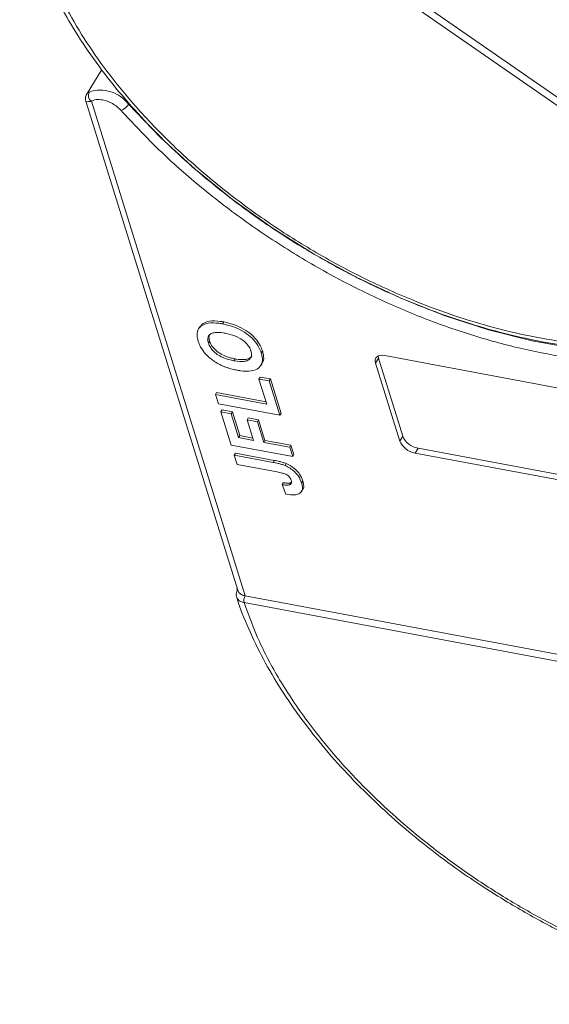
# Model space of a CAD drawing. Header units: millimetres. Extents: x -765 to 710, y 139 to 1172.
# Tile 34 of 76: x 10 to 44, y 954 to 1016. Entities that reach past the tile are written whole.
import ezdxf

# ---------------------------------------------------------------- set-up
doc = ezdxf.new("R2010")
doc.units = ezdxf.units.MM

msp = doc.modelspace()

# ---------------------------------------------------------------- linework, layer by layer
at = {"color": 7, "linetype": 'Continuous', "lineweight": 15}
for p, q in [((60.136, 999.6), (13.296, 1032.072)), ((13.546, 1032.422), (60.386, 999.95)), ((15.578, 1012.884), (14.602, 1011.279)), ((14.575, 1010.893), (24.132, 980.135)), ((24.599, 979.782), (14.933, 1010.89)), ((21.746, 996.695), (21.671, 996.573)), ((23.258, 997.009), (23.184, 996.886)), ((22.291, 995.686), (22.365, 995.808)), ((25.613, 995.064), (25.688, 995.187)), ((32.985, 994.734), (32.798, 994.427)), ((32.985, 994.734), (34.511, 989.825)), ((33.381, 994.896), (55.044, 990.835)), ((23.897, 994.566), (23.972, 994.689)), ((25.59, 994.28), (25.665, 994.402)), ((34.324, 989.518), (32.798, 994.427)), ((25.545, 993.542), (25.47, 993.419)), ((25.545, 993.542), (26.19, 993.421)), ((25.959, 991.846), (25.47, 993.419)), ((25.47, 993.419), (26.115, 993.299)), ((26.115, 993.299), (26.19, 993.421)), ((26.115, 993.299), (26.787, 991.135)), ((26.19, 993.421), (26.862, 991.258)), ((22.81, 992.573), (22.736, 992.45)), ((22.919, 991.86), (22.736, 992.45)), ((22.736, 992.45), (25.959, 991.846)), ((22.81, 992.573), (25.914, 991.991)), ((26.787, 991.135), (22.919, 991.86)), ((23.153, 991.472), (23.078, 991.349)), ((23.726, 989.264), (23.078, 991.349)), ((23.078, 991.349), (23.723, 991.228)), ((23.153, 991.472), (23.797, 991.351)), ((23.797, 991.351), (23.723, 991.228)), ((23.723, 991.228), (24.187, 989.733)), ((23.797, 991.351), (24.262, 989.856)), ((26.862, 991.258), (26.787, 991.135)), ((24.801, 990.977), (24.726, 990.855)), ((25.129, 989.556), (24.726, 990.855)), ((24.726, 990.855), (25.371, 990.734)), ((24.801, 990.977), (25.445, 990.856)), ((25.445, 990.856), (25.371, 990.734)), ((25.371, 990.734), (25.774, 989.435)), ((25.445, 990.856), (25.849, 989.558)), ((24.262, 989.856), (24.187, 989.733)), ((24.262, 989.856), (25.084, 989.702)), ((34.511, 989.825), (34.324, 989.518)), ((27.594, 988.539), (23.726, 989.264)), ((24.187, 989.733), (25.129, 989.556)), ((25.849, 989.558), (25.774, 989.435)), ((25.774, 989.435), (27.411, 989.129)), ((25.849, 989.558), (27.485, 989.251)), ((27.411, 989.129), (27.485, 989.251)), ((27.485, 989.251), (27.669, 988.661)), ((23.996, 988.757), (23.921, 988.634)), ((24.105, 988.044), (23.921, 988.634)), ((23.921, 988.634), (26.36, 988.177)), ((23.996, 988.757), (26.435, 988.3)), ((27.411, 989.129), (27.594, 988.539)), ((27.669, 988.661), (27.594, 988.539)), ((35.475, 989.066), (35.288, 988.759)), ((56.951, 984.698), (35.288, 988.759)), ((35.475, 989.066), (57.138, 985.005)), ((26.608, 987.575), (24.105, 988.044)), ((26.435, 988.3), (26.36, 988.177)), ((27.191, 988.095), (27.116, 987.972)), ((27.003, 986.897), (26.928, 986.774)), ((26.928, 986.774), (27.161, 986.175)), ((27.459, 986.886), (27.384, 986.764)), ((27.459, 986.886), (27.514, 986.921)), ((28.231, 987.003), (28.156, 986.881)), ((28.151, 986.357), (28.226, 986.48)), ((24.096, 980.251), (24.087, 980.216)), ((24.537, 979.352), (24.534, 979.353)), ((74.821, 969.925), (24.537, 979.352)), ((24.601, 979.782), (74.885, 970.355))]:
    msp.add_line(p, q, dxfattribs=at)
at = {"color": 7, "linetype": 'Continuous', "lineweight": 15, "flags": 128}
for points in [[(52.516, 995.231), (50.448, 995.069), (47.955, 995.096), (45.348, 995.349), (42.654, 995.825), (39.902, 996.52), (37.121, 997.425), (34.341, 998.532), (31.59, 999.829), (28.898, 1001.302), (26.293, 1002.935), (23.802, 1004.711), (21.453, 1006.612), (19.27, 1008.618), (17.275, 1010.706)], [(32.798, 994.427), (32.776, 994.544), (32.784, 994.651), (32.823, 994.744), (32.89, 994.819), (32.984, 994.873), (33.1, 994.905), (33.234, 994.913), (33.381, 994.896)], [(32.962, 994.864), (32.963, 994.851), (32.985, 994.734)], [(24.113, 980.183), (24.102, 980.192), (24.094, 980.2), (24.089, 980.208), (24.087, 980.215), (24.089, 980.221), (24.094, 980.226), (24.103, 980.23), (24.103, 980.23)]]:
    msp.add_lwpolyline(points, dxfattribs=at)
at = {"color": 7, "linetype": 'Continuous', "lineweight": 15}
for centre, radius, start, end in [((15.222, 1011.27), 0.478, 154.70678, 232.66704), ((15.499, 1009.363), 2.227, 37.09044, 108.56873), ((16.454, 1011.221), 0.97, 290.68114, 327.90305), ((35.7, 990.345), 1.298, 203.60364, 260.0065), ((35.514, 990.038), 1.298, 203.60364, 260.0065), ((25.107, 979.486), 0.588, 149.74693, 193.10404), ((25.111, 979.486), 0.59, 149.93335, 193.12726)]:
    msp.add_arc(centre, radius, start, end, dxfattribs=at)
for points, knots in [([(60.136, 999.6), (59.647, 999.125), (58.653, 998.16), (56.71, 997.032), (54.603, 996.232), (52.418, 995.74), (50.247, 995.491), (47.924, 995.451), (44.653, 995.684), (41.209, 996.342), (37.721, 997.394), (34.878, 998.453), (31.844, 999.828), (28.711, 1001.539), (25.76, 1003.435), (22.974, 1005.516), (20.345, 1007.799), (18.109, 1010.078), (16.266, 1012.267), (14.777, 1014.322), (13.503, 1016.409), (12.122, 1019.2), (11.254, 1021.933), (10.921, 1024.507), (10.936, 1026.505), (11.306, 1028.509), (12.075, 1030.45), (12.893, 1031.537), (13.296, 1032.072)], [0, 0, 0, 0, 0.038862, 0.078912, 0.120068, 0.152227, 0.184382, 0.217215, 0.250043, 0.315618, 0.347778, 0.379932, 0.421093, 0.461142, 0.5, 0.538863, 0.578912, 0.620068, 0.652227, 0.684382, 0.717215, 0.750043, 0.815618, 0.847778, 0.879932, 0.921093, 0.96114, 1, 1, 1, 1]), ([(11.405, 1030.648), (11.247, 1030.288), (10.873, 1029.431), (10.554, 1027.946), (10.396, 1026.241), (10.474, 1024.456), (10.771, 1022.615), (11.288, 1020.733), (12.015, 1018.826), (12.945, 1016.909), (14.066, 1014.998), (15.366, 1013.111), (16.827, 1011.266), (18.427, 1009.484), (20.127, 1007.796), (21.868, 1006.244), (23.47, 1004.949), (24.954, 1003.844), (26.455, 1002.797), (27.558, 1002.107), (28.168, 1001.726)], [0, 0, 0, 0, 0.0439737, 0.1045045, 0.1652134, 0.2260566, 0.2869551, 0.3478301, 0.4086191, 0.4692697, 0.5297172, 0.5898957, 0.6496838, 0.7088463, 0.7668735, 0.8224437, 0.8739002, 0.9106398, 0.9505895, 1, 1, 1, 1]), ([(14.64, 1011.323), (14.643, 1011.335), (14.659, 1011.384), (14.734, 1011.435), (14.79, 1011.474)], [0, 0, 0, 0, 0.244985, 1, 1, 1, 1]), ([(14.632, 1011.329), (14.597, 1011.252), (14.53, 1011.107), (14.56, 1010.962), (14.574, 1010.894)], [0, 0, 0, 0, 0.529394, 1, 1, 1, 1]), ([(14.933, 1010.89), (14.849, 1010.879), (14.671, 1010.854), (14.569, 1010.875), (14.583, 1010.892), (14.585, 1010.895)], [0, 0, 0, 0, 0.421638, 0.896343, 1, 1, 1, 1]), ([(16.796, 1010.314), (16.72, 1010.392), (16.564, 1010.55), (16.266, 1010.749), (15.947, 1010.903), (15.737, 1010.954), (15.633, 1010.979)], [0, 0, 0, 0, 0.245513, 0.5, 0.754487, 1, 1, 1, 1]), ([(48.842, 994.438), (47.861, 994.489), (45.921, 994.591), (42.863, 995.107), (39.762, 995.874), (36.623, 996.909), (33.464, 998.205), (30.318, 999.755), (27.233, 1001.547), (24.28, 1003.54), (21.535, 1005.687), (19.003, 1007.946), (17.532, 1009.525), (16.796, 1010.314)], [0, 0, 0, 0, 0.091965, 0.181776, 0.271599, 0.36141, 0.451234, 0.543199, 0.6358, 0.728401, 0.820366, 0.91018, 1, 1, 1, 1]), ([(28.168, 1001.726), (29.016, 1001.228), (30.205, 1000.531), (32.004, 999.606), (33.548, 998.87), (35.402, 998.078), (37.352, 997.345), (39.385, 996.689), (41.462, 996.134), (43.553, 995.697), (45.633, 995.389), (47.68, 995.219), (49.674, 995.193), (51.599, 995.315), (53.44, 995.587), (55.182, 996.013), (56.812, 996.595), (58.324, 997.333), (59.685, 998.244), (60.641, 999.027), (61.074, 999.551), (61.169, 999.667)], [0, 0, 0, 0, 0.069068, 0.096851, 0.142874, 0.190428, 0.241201, 0.293915, 0.348055, 0.403219, 0.459133, 0.515609, 0.572523, 0.629804, 0.68742, 0.745383, 0.803752, 0.862644, 0.922249, 0.98286, 1, 1, 1, 1]), ([(21.648, 995.799), (21.626, 995.88), (21.56, 996.126), (21.586, 996.5), (21.844, 996.808), (22.31, 996.968), (22.789, 996.954), (23.107, 996.899), (23.184, 996.886)], [0, 0, 0, 0, 0.101398, 0.306996, 0.506144, 0.685262, 0.924557, 1, 1, 1, 1]), ([(21.766, 996.682), (21.821, 996.766), (21.943, 996.952), (22.39, 997.087), (22.863, 997.077), (23.182, 997.022), (23.258, 997.009)], [0, 0, 0, 0, 0.232667, 0.510973, 0.88278, 1, 1, 1, 1]), ([(23.184, 996.886), (23.288, 996.865), (23.601, 996.8), (24.123, 996.62), (24.71, 996.284), (25.18, 995.864), (25.477, 995.438), (25.572, 995.177), (25.613, 995.064)], [0, 0, 0, 0, 0.101888, 0.307343, 0.492963, 0.678647, 0.860791, 1, 1, 1, 1]), ([(23.258, 997.009), (23.362, 996.987), (23.675, 996.923), (24.198, 996.743), (24.785, 996.406), (25.255, 995.986), (25.551, 995.561), (25.647, 995.3), (25.688, 995.187)], [0, 0, 0, 0, 0.101888, 0.307343, 0.492963, 0.678647, 0.860791, 1, 1, 1, 1]), ([(22.291, 995.686), (22.271, 995.767), (22.233, 995.93), (22.291, 996.141), (22.454, 996.29), (22.766, 996.37), (23.086, 996.346), (23.306, 996.307), (23.349, 996.299)], [0, 0, 0, 0, 0.160292, 0.321922, 0.490761, 0.657569, 0.933883, 1, 1, 1, 1]), ([(22.365, 995.808), (22.345, 995.891), (22.304, 996.052), (22.354, 996.18), (22.379, 996.242)], [0, 0, 0, 0, 0.508173, 1, 1, 1, 1]), ([(23.349, 996.299), (23.452, 996.277), (23.745, 996.216), (24.176, 996.054), (24.567, 995.781), (24.817, 995.516), (24.925, 995.311), (24.962, 995.204), (24.969, 995.183)], [0, 0, 0, 0, 0.15859, 0.447239, 0.620381, 0.793575, 0.961295, 1, 1, 1, 1]), ([(22.001, 995.124), (21.97, 995.166), (21.908, 995.249), (21.835, 995.369), (21.774, 995.482), (21.725, 995.588), (21.682, 995.694), (21.66, 995.764), (21.648, 995.799)], [0, 0, 0, 0, 0.185429, 0.37219, 0.527708, 0.683877, 0.841678, 1, 1, 1, 1]), ([(23.897, 994.566), (23.793, 994.588), (23.531, 994.643), (23.138, 994.785), (22.763, 995.02), (22.498, 995.277), (22.353, 995.508), (22.307, 995.64), (22.291, 995.686)], [0, 0, 0, 0, 0.158617, 0.400864, 0.573059, 0.745486, 0.912985, 1, 1, 1, 1]), ([(23.972, 994.689), (23.868, 994.711), (23.605, 994.766), (23.213, 994.908), (22.838, 995.143), (22.572, 995.4), (22.428, 995.63), (22.381, 995.763), (22.365, 995.808)], [0, 0, 0, 0, 0.1586166, 0.4008637, 0.5730594, 0.7454856, 0.9129852, 1, 1, 1, 1]), ([(23.08, 994.293), (22.976, 994.347), (22.768, 994.456), (22.405, 994.707), (22.148, 994.94), (22.017, 995.104), (22.001, 995.124)], [0, 0, 0, 0, 0.250896, 0.502166, 0.940512, 1, 1, 1, 1]), ([(24.969, 995.183), (24.987, 995.102), (25.024, 994.939), (24.957, 994.732), (24.786, 994.577), (24.452, 994.496), (24.128, 994.525), (23.919, 994.563), (23.897, 994.566)], [0, 0, 0, 0, 0.15971, 0.320429, 0.491074, 0.67705, 0.96629, 1, 1, 1, 1]), ([(25.022, 994.881), (25.02, 994.877), (24.999, 994.801), (24.852, 994.704), (24.53, 994.616), (24.203, 994.648), (23.994, 994.685), (23.972, 994.689)], [0, 0, 0, 0, 0.014944, 0.262298, 0.531876, 0.951137, 1, 1, 1, 1]), ([(25.613, 995.064), (25.635, 994.983), (25.702, 994.737), (25.68, 994.359), (25.42, 994.049), (24.952, 993.891), (24.483, 993.906), (24.174, 993.96), (24.106, 993.972)], [0, 0, 0, 0, 0.102171, 0.30922, 0.51365, 0.692275, 0.932413, 1, 1, 1, 1]), ([(25.688, 995.187), (25.709, 995.106), (25.772, 994.863), (25.79, 994.573), (25.668, 994.444), (25.643, 994.418)], [0, 0, 0, 0, 0.28064, 0.849359, 1, 1, 1, 1]), ([(24.106, 993.972), (24.054, 993.982), (23.951, 994.001), (23.788, 994.041), (23.618, 994.087), (23.44, 994.144), (23.26, 994.21), (23.14, 994.265), (23.08, 994.293)], [0, 0, 0, 0, 0.15395, 0.308181, 0.478699, 0.649961, 0.824203, 1, 1, 1, 1]), ([(26.36, 988.177), (26.412, 988.167), (26.515, 988.147), (26.656, 988.116), (26.781, 988.084), (26.892, 988.051), (27.004, 988.017), (27.079, 987.987), (27.116, 987.972)], [0, 0, 0, 0, 0.20827, 0.416707, 0.561481, 0.706573, 0.852825, 1, 1, 1, 1]), ([(26.435, 988.3), (26.486, 988.29), (26.59, 988.27), (26.73, 988.238), (26.856, 988.207), (26.967, 988.174), (27.078, 988.14), (27.153, 988.11), (27.191, 988.095)], [0, 0, 0, 0, 0.20827, 0.416707, 0.561481, 0.706573, 0.852825, 1, 1, 1, 1]), ([(27.116, 987.972), (27.223, 987.921), (27.436, 987.819), (27.728, 987.588), (28.009, 987.267), (28.101, 987.026), (28.156, 986.881)], [0, 0, 0, 0, 0.20646, 0.413515, 0.645211, 1, 1, 1, 1]), ([(27.191, 988.095), (27.297, 988.044), (27.511, 987.941), (27.803, 987.711), (28.084, 987.39), (28.175, 987.149), (28.231, 987.003)], [0, 0, 0, 0, 0.20646, 0.413515, 0.645211, 1, 1, 1, 1]), ([(26.608, 987.575), (26.712, 987.554), (26.892, 987.517), (27.117, 987.447), (27.273, 987.365), (27.37, 987.279), (27.452, 987.167), (27.481, 987.088), (27.499, 987.04)], [0, 0, 0, 0, 0.292027, 0.504854, 0.613905, 0.723685, 0.829816, 1, 1, 1, 1]), ([(27.384, 986.764), (27.359, 986.758), (27.308, 986.745), (27.226, 986.744), (27.148, 986.748), (27.076, 986.754), (27.003, 986.763), (26.953, 986.77), (26.928, 986.774)], [0, 0, 0, 0, 0.193806, 0.393127, 0.544069, 0.695412, 0.847613, 1, 1, 1, 1]), ([(27.003, 986.897), (27.028, 986.893), (27.079, 986.885), (27.157, 986.876), (27.235, 986.87), (27.314, 986.867), (27.391, 986.869), (27.436, 986.881), (27.459, 986.886)], [0, 0, 0, 0, 0.155996, 0.312125, 0.480895, 0.650212, 0.823248, 1, 1, 1, 1]), ([(28.156, 986.881), (28.177, 986.799), (28.225, 986.615), (28.187, 986.361), (28.003, 986.188), (27.659, 986.105), (27.357, 986.147), (27.161, 986.175)], [0, 0, 0, 0, 0.155292, 0.353145, 0.543243, 0.704067, 1, 1, 1, 1]), ([(27.499, 987.04), (27.506, 987.014), (27.52, 986.963), (27.516, 986.9), (27.499, 986.849), (27.47, 986.813), (27.432, 986.783), (27.4, 986.77), (27.384, 986.764)], [0, 0, 0, 0, 0.202387, 0.410907, 0.557829, 0.709472, 0.853224, 1, 1, 1, 1]), ([(28.231, 987.003), (28.25, 986.924), (28.293, 986.742), (28.296, 986.551), (28.226, 986.487), (28.221, 986.483)], [0, 0, 0, 0, 0.42385, 0.963867, 1, 1, 1, 1]), ([(24.074, 979.706), (24.067, 979.726), (24.044, 979.784), (24.043, 979.9), (24.064, 980.039), (24.098, 980.138), (24.113, 980.183)], [0, 0, 0, 0, 0.14361, 0.439342, 0.743341, 1, 1, 1, 1]), ([(24.144, 980.139), (24.152, 980.105), (24.176, 980.005), (24.317, 979.879), (24.48, 979.807), (24.583, 979.786), (24.599, 979.782)], [0, 0, 0, 0, 0.189535, 0.559387, 0.929239, 1, 1, 1, 1]), ([(24.074, 979.706), (24.083, 979.674), (24.262, 979.017), (24.807, 977.706), (25.718, 975.792), (26.844, 973.881), (28.142, 971.994), (29.604, 970.149), (31.204, 968.366), (32.904, 966.679), (34.645, 965.126), (36.247, 963.831), (37.731, 962.727), (39.232, 961.68), (40.335, 960.99), (40.944, 960.609)], [0, 0, 0, 0, 0.004737, 0.097506, 0.190063, 0.282311, 0.374148, 0.46539, 0.555676, 0.64423, 0.729035, 0.807562, 0.863629, 0.924596, 1, 1, 1, 1]), ([(24.534, 979.353), (24.467, 979.37), (24.344, 979.402), (24.195, 979.502), (24.105, 979.602), (24.081, 979.684), (24.074, 979.706)], [0, 0, 0, 0, 0.302627, 0.550229, 0.87894, 1, 1, 1, 1]), ([(74.821, 969.925), (75.025, 969.128), (75.439, 967.51), (75.57, 965.18), (75.332, 963.119), (74.784, 961.352), (74.024, 959.861), (73.009, 958.513), (71.319, 956.935), (69.171, 955.727), (66.65, 954.927), (64.414, 954.496), (61.81, 954.306), (58.858, 954.431), (55.825, 954.86), (52.7, 955.585), (49.465, 956.621), (46.413, 957.871), (43.617, 959.245), (41.103, 960.669), (38.658, 962.248), (35.533, 964.543), (32.692, 967.06), (30.237, 969.703), (28.454, 971.908), (26.827, 974.318), (25.436, 976.884), (24.834, 978.538), (24.537, 979.352)], [0, 0, 0, 0, 0.038862, 0.078912, 0.1200677, 0.1522272, 0.1843815, 0.2172151, 0.2500433, 0.3156185, 0.347778, 0.3799323, 0.4210926, 0.4611415, 0.5, 0.5388632, 0.578912, 0.6200677, 0.6522272, 0.6843815, 0.7172151, 0.7500433, 0.8156185, 0.847778, 0.8799323, 0.9210926, 0.9611404, 1, 1, 1, 1]), ([(24.599, 979.782), (24.599, 979.782), (24.6, 979.782), (24.6, 979.782), (24.6, 979.782), (24.601, 979.782)], [0, 0, 0, 0, 0.384699, 0.69235, 1, 1, 1, 1]), ([(40.944, 960.609), (41.792, 960.111), (42.981, 959.413), (44.781, 958.489), (46.325, 957.753), (48.179, 956.961), (50.128, 956.228), (52.162, 955.572), (54.238, 955.017), (56.33, 954.58), (58.41, 954.272), (60.457, 954.102), (62.451, 954.076), (64.376, 954.198), (66.216, 954.471), (67.96, 954.895), (69.585, 955.482), (70.854, 956.075), (71.516, 956.529), (71.736, 956.679)], [0, 0, 0, 0, 0.077451, 0.108605, 0.160215, 0.21354, 0.270476, 0.329588, 0.390299, 0.452158, 0.514859, 0.578189, 0.642011, 0.706243, 0.770853, 0.835851, 0.901304, 0.967344, 1, 1, 1, 1])]:
    msp.add_open_spline(points, degree=3, knots=knots, dxfattribs=at)
msp.add_open_spline([(15.633, 1010.979), (15.494, 1010.995), (15.216, 1011.027), (15.027, 1010.936), (14.933, 1010.89)], degree=3, dxfattribs=at)

doc.saveas('drawing.dxf')
